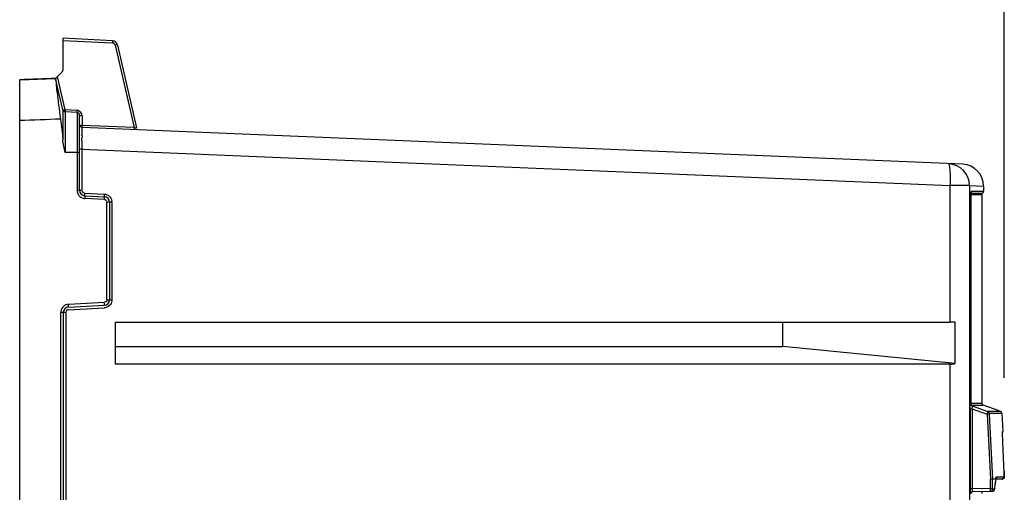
# Model space of a CAD drawing. Header units: inches. Extents: x 0 to 166, y 0 to 117.
# Tile 24 of 72: x 73.03 to 80.16, y 68.56 to 71.98. Entities that reach past the tile are written whole.
import ezdxf

# ---------------------------------------------------------------- set-up
doc = ezdxf.new("R2010")
doc.units = ezdxf.units.IN
doc.header["$LTSCALE"] = 9.105315
doc.header["$MEASUREMENT"] = 0
doc.layers.get('0').update_dxf_attribs({"linetype": 'CONTINUOUS'})
doc.styles.get("Standard").update_dxf_attribs({"font": 'txt', "width": 0.8})
doc.dimstyles.new('DIMSTYLE_1', dxfattribs={"dimtxt": 0.78125, "dimasz": 0.7, "dimexe": 0.18, "dimexo": 0.0625, "dimgap": 0.09, "dimtad": 1, "dimdec": 0, "dimzin": 4, "dimdsep": 46, "dimtxsty": 'STANDARD', "dimblk": '_FILLED', "dimblk1": '_FILLED', "dimblk2": '_FILLED', "dimcen": 0.09, "dimadec": 0, "dimazin": 0, "dimtfac": 1, "dimtdec": 0, "dimtofl": 0, "dimtmove": 0, "dimatfit": 3, "dimldrblk": '_FILLED', "dimfxl": 1, "dimtolj": 1, "dimtzin": 4, "dimarcsym": 0})

# ---------------------------------------------------------------- blocks, each defined once
blk = doc.blocks.new('_FILLED')
at = {"color": 0, "linetype": 'BYBLOCK'}
blk.add_solid([(0, 0), (-1, 0.143), (-1, -0.143)], dxfattribs=at)
blk = doc.blocks.new('*D13')
at = {"color": 7, "linetype": 'CONTINUOUS'}
for p, q in [((66.9308, 71.1174), (66.9308, 76.1928)), ((80.1618, 69.3858), (80.1618, 76.1928)), ((66.9308, 75.8178), (73.5463, 75.8178)), ((80.1618, 75.8178), (73.5463, 75.8178))]:
    blk.add_line(p, q, dxfattribs=at)
at = {"color": 7, "linetype": 'CONTINUOUS', "xscale": 0.7, "yscale": 0.7, "zscale": 0.7, "rotation": 180}
blk.add_blockref('_FILLED', (66.9308, 75.8178), dxfattribs=at)
at = {"color": 7, "linetype": 'CONTINUOUS', "xscale": 0.7, "yscale": 0.7, "zscale": 0.7}
blk.add_blockref('_FILLED', (80.1618, 75.8178), dxfattribs=at)
at = {"color": 7, "linetype": 'CONTINUOUS', "insert": (73.5463, 76.7944), "char_height": 0.78125, "width": 1.875, "attachment_point": 2, "line_spacing_factor": 0.9}
blk.add_mtext('336', dxfattribs=at)

msp = doc.modelspace()

# ---------------------------------------------------------------- linework, layer by layer
at = {"color": 7, "linetype": 'CONTINUOUS'}
for p, q in [((73.3481, 71.6252), (73.3481, 71.843)), ((73.705, 71.8243), (73.3481, 71.843)), ((73.3481, 71.8285), (73.705, 71.8097)), ((73.7232, 71.7945), (73.8611, 71.1973)), ((73.7413, 71.7939), (73.8793, 71.1964)), ((73.292, 71.5529), (73.3366, 71.5974)), ((73.0324, 71.5438), (73.292, 71.5529)), ((73.0324, 41.7921), (73.0324, 71.5427)), ((73.3447, 71.326), (73.292, 71.5529)), ((73.3629, 71.3253), (73.3066, 71.5675)), ((73.3448, 71.3257), (73.3447, 71.326)), ((73.3448, 71.3259), (73.3448, 71.1095)), ((73.4476, 71.3209), (73.3629, 71.3253)), ((73.3629, 71.3107), (73.3629, 71.0167)), ((73.4476, 71.3063), (73.3629, 71.3107)), ((73.4476, 71.3063), (73.4476, 70.7432)), ((73.4662, 70.7432), (73.4662, 71.2867)), ((73.4849, 71.2816), (73.4849, 71.2131)), ((73.8611, 71.1973), (73.4849, 71.2131)), ((79.8625, 70.9312), (73.4851, 71.1985)), ((73.4835, 71.1017), (73.4835, 71.1201)), ((73.4836, 71.0417), (73.4662, 71.0417)), ((73.4836, 71.0417), (73.4836, 70.7432)), ((73.4836, 71.0417), (79.7721, 70.7781)), ((73.4662, 71.0167), (73.3629, 71.0167)), ((73.4476, 70.7432), (73.4836, 70.7432)), ((79.7721, 69.7889), (79.7721, 70.7781)), ((79.9115, 70.7781), (79.7721, 70.7781)), ((79.9115, 70.7781), (79.9115, 42.2062)), ((79.9115, 70.7781), (80.0132, 70.7739)), ((80.0132, 70.7739), (80.0135, 70.7738)), ((80.0135, 70.7739), (80.0135, 70.7361)), ((73.5023, 70.7235), (73.6442, 70.7161)), ((73.5035, 70.7038), (73.6454, 70.6964)), ((73.6454, 70.6767), (73.5035, 70.6842)), ((79.9213, 70.7022), (79.9213, 69.1983)), ((79.9214, 70.7022), (79.9213, 70.7022)), ((79.9997, 70.7109), (79.9214, 70.7109)), ((79.9225, 70.7235), (80.0055, 70.7235)), ((79.9257, 70.7361), (80.0124, 70.7361)), ((79.9997, 70.7109), (79.9997, 69.2035)), ((73.6641, 69.9512), (73.6641, 70.6571)), ((73.7002, 70.6571), (73.6641, 70.6571)), ((73.6827, 70.6571), (73.6827, 69.9512)), ((73.7002, 70.6571), (73.7002, 69.9512)), ((73.3842, 69.8786), (73.6442, 69.8923)), ((73.6454, 69.9316), (73.3854, 69.918)), ((73.3854, 69.8983), (73.6454, 69.9119)), ((73.6641, 69.9512), (73.7002, 69.9512)), ((73.3294, 43.3924), (73.3294, 69.859)), ((73.3655, 69.859), (73.3294, 69.859)), ((73.3481, 69.859), (73.3481, 43.3924)), ((73.3655, 69.859), (73.3655, 43.3924)), ((73.7264, 69.4858), (73.7264, 69.7889)), ((73.7264, 69.7889), (79.7721, 69.7889)), ((78.5604, 69.7867), (73.7264, 69.7867)), ((79.8077, 69.7889), (78.5604, 69.7867)), ((78.5604, 69.6118), (78.5604, 69.7867)), ((79.8077, 69.49), (79.8077, 69.7889)), ((73.7264, 69.6118), (78.5604, 69.6118)), ((79.8077, 69.49), (78.5604, 69.6118)), ((79.7721, 69.4858), (73.7264, 69.4858)), ((79.7721, 68.4504), (79.7721, 69.4858)), ((79.9214, 69.2035), (79.9997, 69.2035)), ((79.925, 69.1888), (79.9544, 69.1887)), ((79.9309, 69.1837), (80.0441, 69.1424)), ((79.9544, 69.1887), (79.9683, 69.1887)), ((79.9683, 69.1887), (80.0079, 69.1887)), ((80.0079, 69.1887), (80.0099, 69.1887)), ((80.1265, 69.1464), (80.0097, 69.1889)), ((80.0101, 69.1887), (80.0101, 69.1887)), ((79.9163, 69.1626), (79.9163, 68.5826)), ((79.9317, 69.1626), (79.9317, 68.5826)), ((79.9317, 69.1626), (80.0387, 69.1236)), ((80.054, 69.1244), (80.0387, 69.1236)), ((80.0387, 69.1236), (80.0637, 68.6518)), ((80.0552, 69.1425), (80.0441, 69.1424)), ((80.054, 69.1244), (80.0791, 68.6522)), ((80.1459, 69.1289), (80.0544, 69.1289)), ((80.0802, 69.1426), (80.0552, 69.1425)), ((80.1253, 69.143), (80.0802, 69.1426)), ((80.1355, 69.1431), (80.1253, 69.143)), ((80.1459, 69.1289), (80.1528, 68.9981)), ((80.1508, 68.9896), (80.1508, 68.9907)), ((80.1509, 68.9813), (80.1509, 68.9844)), ((80.151, 68.9777), (80.1509, 68.9813)), ((80.1511, 68.9717), (80.151, 68.9777)), ((80.1511, 68.9981), (80.1528, 68.9981)), ((80.1514, 68.9623), (80.1511, 68.9717)), ((80.1518, 68.9515), (80.1514, 68.9623)), ((80.1525, 68.9358), (80.1518, 68.9515)), ((80.1524, 68.9359), (80.1522, 68.9411)), ((80.1524, 68.9359), (80.1525, 68.9358)), ((80.1618, 68.7113), (80.1619, 68.7111)), ((80.1622, 68.7007), (80.1619, 68.7111)), ((80.1624, 68.6939), (80.1622, 68.7007)), ((80.1626, 68.6879), (80.1624, 68.6939)), ((80.0791, 68.6522), (80.0637, 68.6518)), ((80.0637, 68.5849), (80.0637, 68.6518)), ((80.0791, 68.581), (80.0791, 68.6522)), ((80.1015, 68.6522), (80.0791, 68.6522)), ((80.0977, 68.6212), (80.0969, 68.6146)), ((80.1, 68.641), (80.0992, 68.6344)), ((80.1465, 68.6533), (80.0998, 68.6525)), ((80.1015, 68.6522), (80.1, 68.641)), ((80.1015, 68.6499), (80.1015, 68.6522)), ((80.1064, 68.6689), (80.1233, 68.6693)), ((80.1233, 68.6693), (80.1376, 68.6695)), ((80.1376, 68.6695), (80.1437, 68.6695)), ((80.1437, 68.6695), (80.1583, 68.6697)), ((80.1583, 68.6697), (80.1619, 68.6698)), ((79.9317, 68.5826), (79.9163, 68.5826)), ((80.0637, 68.5849), (79.9317, 68.5826)), ((79.9363, 68.563), (80.0774, 68.5655)), ((80.0638, 68.5803), (80.0637, 68.5849)), ((80.0637, 68.5849), (80.0791, 68.5849)), ((80.0808, 68.581), (80.0791, 68.581)), ((80.0937, 68.5884), (80.0929, 68.5819)), ((80.093, 68.5816), (80.0929, 68.5819))]:
    msp.add_line(p, q, dxfattribs=at)
for points in [[(73.3462, 71.3247), (73.3459, 71.3248), (73.3457, 71.3249), (73.3454, 71.325), (73.3453, 71.3252), (73.3451, 71.3253), (73.345, 71.3255), (73.3449, 71.3256), (73.3448, 71.3257)], [(73.3503, 71.324), (73.3498, 71.324), (73.3492, 71.324), (73.3487, 71.3241), (73.3482, 71.3242), (73.3477, 71.3242), (73.3473, 71.3243), (73.3469, 71.3244), (73.3465, 71.3245), (73.3462, 71.3247)], [(73.3552, 71.3242), (73.3546, 71.3241), (73.354, 71.3241), (73.3534, 71.324), (73.3529, 71.324), (73.3524, 71.324), (73.3518, 71.324), (73.3513, 71.324), (73.3508, 71.324), (73.3503, 71.324)], [(73.3552, 71.3242), (73.356, 71.3242), (73.3568, 71.3243), (73.3576, 71.3244), (73.3585, 71.3245), (73.3594, 71.3247), (73.3602, 71.3248), (73.3611, 71.325), (73.362, 71.3251), (73.3629, 71.3253)], [(79.9214, 70.7022), (79.9215, 70.7058), (79.9215, 70.7097), (79.9217, 70.7133), (79.9219, 70.7167), (79.9221, 70.7197), (79.9224, 70.7224), (79.9227, 70.7247), (79.9229, 70.7266), (79.9232, 70.7279), (79.9234, 70.7288)], [(79.9232, 70.7278), (79.9234, 70.7282), (79.9242, 70.7296), (79.9248, 70.7312), (79.9253, 70.7328), (79.9256, 70.7344), (79.9257, 70.7361)], [(79.9214, 69.1984), (79.9214, 69.1984), (79.9213, 69.1983)], [(79.9286, 69.1854), (79.9285, 69.1855), (79.9281, 69.1857), (79.9274, 69.1862), (79.9263, 69.1872), (79.9251, 69.1884), (79.9239, 69.19), (79.923, 69.1918), (79.9222, 69.1937), (79.9216, 69.1959), (79.9214, 69.1984)], [(79.9311, 69.1836), (79.9305, 69.1839), (79.9286, 69.1848), (79.927, 69.1859), (79.9256, 69.1872), (79.9246, 69.1884)], [(80.0544, 69.1289), (80.0543, 69.1287), (80.0542, 69.1284), (80.0541, 69.128), (80.0541, 69.1276), (80.054, 69.127), (80.054, 69.1265), (80.054, 69.1259), (80.054, 69.1252), (80.054, 69.1244)], [(80.146, 69.1289), (80.1457, 69.131), (80.145, 69.1337), (80.1438, 69.1362), (80.1423, 69.1383), (80.1406, 69.14), (80.1387, 69.1414), (80.1367, 69.1425), (80.1355, 69.143)], [(80.1508, 68.9898), (80.1517, 68.9914), (80.1525, 68.9944), (80.1528, 68.9974), (80.1528, 68.9981)], [(80.1508, 68.9916), (80.1508, 68.9925), (80.1508, 68.9932), (80.1508, 68.9939), (80.1508, 68.9944), (80.1509, 68.9947)], [(80.1509, 68.9844), (80.1508, 68.9872), (80.1508, 68.9885)], [(80.1465, 68.6533), (80.1502, 68.6538), (80.1534, 68.655), (80.1562, 68.6568), (80.1585, 68.6591), (80.1601, 68.6615), (80.1611, 68.6638), (80.1617, 68.6656), (80.1621, 68.6672), (80.1623, 68.6686), (80.1624, 68.6699), (80.1625, 68.6712), (80.1626, 68.6727), (80.1626, 68.6743), (80.1626, 68.6761), (80.1627, 68.6781), (80.1627, 68.6803), (80.1627, 68.6826), (80.1626, 68.6851), (80.1626, 68.6879)], [(80.1015, 68.6499), (80.1016, 68.6511), (80.102, 68.6537), (80.1023, 68.6559), (80.1026, 68.6576), (80.1029, 68.6588), (80.103, 68.6591)], [(79.9272, 68.5597), (79.929, 68.561), (79.931, 68.5619), (79.9332, 68.5626), (79.9355, 68.563), (79.9363, 68.563)], [(80.0774, 68.5655), (80.0779, 68.5655), (80.0785, 68.5655), (80.079, 68.5656), (80.0795, 68.5656), (80.0801, 68.5657), (80.0806, 68.5659), (80.0811, 68.566), (80.0817, 68.5661), (80.0822, 68.5663)], [(80.0822, 68.5663), (80.0838, 68.567), (80.0857, 68.568), (80.0874, 68.5693), (80.0889, 68.5708), (80.0902, 68.5724), (80.0912, 68.5741), (80.0919, 68.5757), (80.0925, 68.5773), (80.0928, 68.579), (80.093, 68.5805), (80.093, 68.5819)]]:
    msp.add_lwpolyline(points, dxfattribs=at)
for centre, radius, start, end in [((73.703, 71.785), 0.0394, 13, 87), ((73.3087, 71.6252), 0.0394, 315, 360), ((74.5404, 36.4006), 35.1744, 92.03392, 92.45726), ((79.2805, 72.121), 6.0148, 186.83665, 187.95363), ((73.3639, 71.3304), 0.0197, 193.09838, 266.98525), ((73.4455, 71.2823), 0.0387, 76.86241, 86.9012), ((76.2467, -11.9951), 83.3044, 92.007949, 92.211356), ((77.6784, 71.9019), 4.3979, 188.01527, 188.29385), ((77.3472, 71.8538), 4.0632, 188.29575, 188.42997), ((73.4465, 71.2866), 0.0197, 0.04684, 87.02006), ((73.4859, 71.2182), 0.0197, 180, 267.6), ((79.5285, 71.1058), 6.0449, 179.7033, 179.8647), ((84.6926, 71.0933), 11.2091, 179.95699, 180.26378), ((79.754, 70.7781), 0.1575, 0, 87.59995), ((79.856, 70.7739), 0.1575, 359.99612, 87.60029), ((73.5056, 70.7432), 0.0394, 180, 267), ((73.5066, 70.7426), 0.0585, 256.69362, 266.94588), ((73.6434, 70.6571), 0.0394, 0, 87), ((80.1717, 70.7022), 0.2504, 178.58956, 179.99794), ((80.0146, 70.7109), 0.015, 122.64755, 180), ((79.9985, 70.7361), 0.015, 302.64809, 360), ((73.6413, 70.657), 0.0589, 0.0482, 9.63667), ((73.3875, 69.859), 0.0394, 92.99999, 180), ((73.6434, 69.9512), 0.0394, 273, 360), ((73.3877, 69.8589), 0.0583, 169.63157, 179.93917), ((80.0154, 69.2035), 0.0157, 180.00003, 250.20916), ((-4.6955, 65.2754), 84.9268, 2.318688, 2.470353), ((73.2379, 69.434), 6.9078, 352.96849, 353.18742), ((74.8632, 69.2394), 5.2709, 353.26436, 353.40915)]:
    msp.add_arc(centre, radius, start, end, dxfattribs=at)
for centre, major_axis, ratio, start_param, end_param in [((79.754, 69.7862), (0.1575, 0.0003), 0.017455, 1.222664, 1.455569), ((79.754, 69.6433), (-0.1176, 0.1176), 0.890968, -3.869395, -3.636489)]:
    msp.add_ellipse(centre, major_axis=major_axis, ratio=ratio, start_param=start_param, end_param=end_param, dxfattribs=at)
for points, knots in [([(73.705, 71.8243), (73.7059, 71.8243), (73.7043, 71.8177), (73.7052, 71.815), (73.705, 71.8117)], [0, 0, 0, 0, 0.20965, 1, 1, 1, 1]), ([(73.7232, 71.7945), (73.7218, 71.7997), (73.7175, 71.8094), (73.7093, 71.807), (73.7075, 71.8059)], [0, 0, 0, 0, 0.722965, 1, 1, 1, 1]), ([(73.7413, 71.7939), (73.741, 71.7954), (73.7343, 71.7971), (73.7297, 71.7954), (73.7262, 71.7941)], [0, 0, 0, 0, 0.292416, 1, 1, 1, 1]), ([(73.292, 71.5531), (73.295, 71.5402), (73.2962, 71.4901), (73.3041, 71.4412), (73.3084, 71.405)], [0, 0, 0, 0, 0.266855, 1, 1, 1, 1]), ([(73.3629, 71.3253), (73.3627, 71.3218), (73.3627, 71.3196), (73.3625, 71.3112), (73.3629, 71.3137), (73.363, 71.3144)], [0, 0, 0, 0, 0.705262, 0.867837, 1, 1, 1, 1]), ([(73.4476, 71.3063), (73.4467, 71.3064), (73.4483, 71.3129), (73.4474, 71.3156), (73.4476, 71.3189)], [0, 0, 0, 0, 0.20657, 1, 1, 1, 1]), ([(73.4849, 71.2816), (73.4806, 71.2823), (73.4771, 71.2823), (73.4672, 71.2835), (73.4701, 71.2855), (73.4711, 71.2859)], [0, 0, 0, 0, 0.667543, 0.843872, 1, 1, 1, 1]), ([(73.4662, 71.2182), (73.4662, 71.2168), (73.4711, 71.2129), (73.4762, 71.2142), (73.4797, 71.2148)], [0, 0, 0, 0, 0.279918, 1, 1, 1, 1]), ([(73.4836, 71.1371), (73.4837, 71.1457), (73.4842, 71.1603), (73.4833, 71.1811), (73.4858, 71.1898), (73.4837, 71.1985), (73.4851, 71.1985)], [0, 0, 0, 0, 0.420749, 0.737293, 0.933285, 1, 1, 1, 1]), ([(73.4849, 71.2131), (73.4848, 71.2102), (73.4847, 71.2057), (73.4847, 71.201), (73.4849, 71.1993)], [0, 0, 0, 0, 0.618726, 1, 1, 1, 1]), ([(73.8611, 71.1973), (73.861, 71.1955), (73.8609, 71.1917), (73.8609, 71.1887), (73.8609, 71.1833), (73.8612, 71.186), (73.8613, 71.1867)], [0, 0, 0, 0, 0.371303, 0.700189, 0.859131, 1, 1, 1, 1]), ([(73.8611, 71.1973), (73.8632, 71.1967), (73.8679, 71.1957), (73.872, 71.1949), (73.879, 71.1942), (73.8757, 71.1963), (73.8748, 71.1968)], [0, 0, 0, 0, 0.342615, 0.669235, 0.836762, 1, 1, 1, 1]), ([(79.7721, 70.7781), (79.7729, 70.7981), (79.7736, 70.8344), (79.7725, 70.8856), (79.7685, 70.913), (79.7652, 70.9353), (79.7606, 70.9355)], [0, 0, 0, 0, 0.377073, 0.697232, 0.913528, 1, 1, 1, 1]), ([(73.5023, 70.7235), (73.4978, 70.7237), (73.4878, 70.7246), (73.4861, 70.7363), (73.4885, 70.7394)], [0, 0, 0, 0, 0.538848, 1, 1, 1, 1]), ([(73.5023, 70.7235), (73.5021, 70.7199), (73.5033, 70.716), (73.5005, 70.7068), (73.5025, 70.7067)], [0, 0, 0, 0, 0.641915, 1, 1, 1, 1]), ([(73.5035, 70.7038), (73.5048, 70.7038), (73.5028, 70.6956), (73.5038, 70.6921), (73.5035, 70.6882)], [0, 0, 0, 0, 0.250816, 1, 1, 1, 1]), ([(73.6442, 70.7161), (73.6441, 70.7138), (73.6439, 70.7088), (73.644, 70.7049), (73.644, 70.6975), (73.6451, 70.7007), (73.6452, 70.7015)], [0, 0, 0, 0, 0.356071, 0.692802, 0.872446, 1, 1, 1, 1]), ([(73.6454, 70.6767), (73.6456, 70.6804), (73.6442, 70.6843), (73.6478, 70.6936), (73.6458, 70.6937)], [0, 0, 0, 0, 0.643781, 1, 1, 1, 1]), ([(73.6458, 70.6937), (73.6456, 70.6937), (73.6457, 70.6924), (73.6455, 70.6919), (73.6454, 70.6913)], [0, 0, 0, 0, 0.241227, 1, 1, 1, 1]), ([(73.6454, 70.6767), (73.6499, 70.6765), (73.6599, 70.6759), (73.6612, 70.6643), (73.6589, 70.6613)], [0, 0, 0, 0, 0.539433, 1, 1, 1, 1]), ([(79.9257, 70.7361), (79.9229, 70.7361), (79.9232, 70.7216), (79.9215, 70.715), (79.9214, 70.7084)], [0, 0, 0, 0, 0.291967, 1, 1, 1, 1]), ([(73.3854, 69.8983), (73.3867, 69.8984), (73.3847, 69.9066), (73.3857, 69.9101), (73.3854, 69.914)], [0, 0, 0, 0, 0.252501, 1, 1, 1, 1]), ([(73.6524, 69.8933), (73.651, 69.8931), (73.6483, 69.8926), (73.6456, 69.8924), (73.6442, 69.8923)], [0, 0, 0, 0, 0.501114, 1, 1, 1, 1]), ([(73.6454, 69.9119), (73.6467, 69.912), (73.6448, 69.9202), (73.6457, 69.9236), (73.6454, 69.9275)], [0, 0, 0, 0, 0.250834, 1, 1, 1, 1]), ([(73.6641, 69.9512), (73.6641, 69.9468), (73.664, 69.9368), (73.6524, 69.9348), (73.6494, 69.937)], [0, 0, 0, 0, 0.540054, 1, 1, 1, 1]), ([(73.3842, 69.8786), (73.3797, 69.8784), (73.3697, 69.8776), (73.368, 69.8658), (73.3704, 69.8628)], [0, 0, 0, 0, 0.538906, 1, 1, 1, 1]), ([(79.918, 69.1905), (79.9182, 69.1923), (79.9188, 69.1949), (79.9197, 69.1978), (79.9205, 69.1983)], [0, 0, 0, 0, 0.671253, 1, 1, 1, 1]), ([(79.9213, 69.1983), (79.9213, 69.1967), (79.9218, 69.1934), (79.9233, 69.1904), (79.9243, 69.189)], [0, 0, 0, 0, 0.495913, 1, 1, 1, 1]), ([(79.9243, 69.189), (79.9251, 69.1878), (79.927, 69.1857), (79.9295, 69.1842), (79.9309, 69.1837)], [0, 0, 0, 0, 0.506855, 1, 1, 1, 1]), ([(79.9309, 69.1837), (79.9277, 69.1841), (79.9292, 69.1737), (79.9309, 69.1698), (79.9319, 69.1678)], [0, 0, 0, 0, 0.584766, 1, 1, 1, 1]), ([(79.9163, 69.1626), (79.9181, 69.1623), (79.9233, 69.1627), (79.9284, 69.1626), (79.9317, 69.1626)], [0, 0, 0, 0, 0.3548, 1, 1, 1, 1]), ([(80.0441, 69.1424), (80.0435, 69.1412), (80.0423, 69.136), (80.0408, 69.1311), (80.0399, 69.1273)], [0, 0, 0, 0, 0.266973, 1, 1, 1, 1]), ([(80.1522, 68.9411), (80.1519, 68.948), (80.1514, 68.9666), (80.15, 68.9853), (80.1509, 68.9971)], [0, 0, 0, 0, 0.369916, 1, 1, 1, 1]), ([(80.1618, 68.7113), (80.1622, 68.7013), (80.1638, 68.6866), (80.1618, 68.6759), (80.1629, 68.6699), (80.1619, 68.6698)], [0, 0, 0, 0, 0.724225, 0.92829, 1, 1, 1, 1]), ([(80.1015, 68.6522), (80.1017, 68.6543), (80.1027, 68.6597), (80.1028, 68.6667), (80.1057, 68.6686)], [0, 0, 0, 0, 0.385591, 1, 1, 1, 1]), ([(80.1064, 68.6689), (80.1065, 68.6669), (80.106, 68.6629), (80.1046, 68.659), (80.1035, 68.6574)], [0, 0, 0, 0, 0.495224, 1, 1, 1, 1]), ([(80.1619, 68.6698), (80.1621, 68.666), (80.1621, 68.6575), (80.1522, 68.6554), (80.1496, 68.6574)], [0, 0, 0, 0, 0.545454, 1, 1, 1, 1]), ([(79.9163, 68.5826), (79.9163, 68.5786), (79.9171, 68.5673), (79.9159, 68.5543), (79.9201, 68.548)], [0, 0, 0, 0, 0.3444, 1, 1, 1, 1]), ([(79.921, 68.5473), (79.921, 68.5495), (79.9225, 68.5541), (79.9256, 68.5577), (79.9274, 68.5592)], [0, 0, 0, 0, 0.48074, 1, 1, 1, 1]), ([(79.9274, 68.5592), (79.9287, 68.5603), (79.9315, 68.5621), (79.9348, 68.563), (79.9363, 68.563)], [0, 0, 0, 0, 0.518997, 1, 1, 1, 1]), ([(79.9363, 68.563), (79.9331, 68.5629), (79.9317, 68.5716), (79.9324, 68.5764), (79.9329, 68.5787)], [0, 0, 0, 0, 0.576865, 1, 1, 1, 1]), ([(80.0029, 68.5488), (80.0029, 68.5523), (80.0044, 68.5559), (80.0021, 68.5645), (80.0038, 68.5645)], [0, 0, 0, 0, 0.675485, 1, 1, 1, 1]), ([(80.0642, 68.5652), (80.0633, 68.5652), (80.0655, 68.5722), (80.0639, 68.5748), (80.0639, 68.5782)], [0, 0, 0, 0, 0.211222, 1, 1, 1, 1]), ([(80.0929, 68.5819), (80.091, 68.5814), (80.0869, 68.5809), (80.0829, 68.5811), (80.0808, 68.581)], [0, 0, 0, 0, 0.492978, 1, 1, 1, 1])]:
    msp.add_open_spline(points, degree=3, knots=knots, dxfattribs=at)
for points in [[(73.4849, 71.2816), (73.4849, 71.2979), (73.4702, 71.3162), (73.4543, 71.3199)], [(73.3279, 71.2581), (73.3352, 71.2088), (73.3413, 71.1593), (73.3448, 71.1096)], [(73.3629, 71.0167), (73.355, 71.0472), (73.347, 71.0781), (73.3448, 71.1096)], [(73.4476, 70.7432), (73.4476, 70.7301), (73.4524, 70.7165), (73.4605, 70.7063)], [(73.4605, 70.7063), (73.4685, 70.6962), (73.4806, 70.6886), (73.4932, 70.6857)], [(73.6442, 70.7161), (73.6573, 70.7154), (73.6708, 70.7097), (73.6806, 70.701)], [(73.6806, 70.701), (73.6903, 70.6923), (73.6972, 70.6797), (73.6993, 70.6669)], [(73.3493, 69.9032), (73.3397, 69.8946), (73.3327, 69.8821), (73.3304, 69.8694)], [(73.3854, 69.918), (73.3724, 69.9173), (73.359, 69.9118), (73.3493, 69.9032)], [(73.6892, 69.9172), (73.6805, 69.9054), (73.6668, 69.896), (73.6524, 69.8933)], [(73.7002, 69.9512), (73.7002, 69.9393), (73.6963, 69.9268), (73.6892, 69.9172)], [(79.9163, 69.1626), (79.9164, 69.1719), (79.9165, 69.1813), (79.918, 69.1905)], [(80.0543, 69.1289), (80.0538, 69.1346), (80.0493, 69.1405), (80.044, 69.1425)], [(80.0796, 68.581), (80.0796, 68.5736), (80.0715, 68.5654), (80.0642, 68.5652)], [(80.0822, 68.5663), (80.0881, 68.5684), (80.093, 68.5756), (80.0929, 68.5819)]]:
    msp.add_open_spline(points, degree=3, dxfattribs=at)

# ---------------------------------------------------------------- dimensions: what is measured, and where the dimension line sits
dim = msp.add_linear_dim(base=(66.9308, 75.8178), p1=(80.1618, 69.3858), p2=(66.9308, 71.1174), angle=180, dimstyle='DIMSTYLE_1', dxfattribs=at)
dim.commit()
dim.dimension.update_dxf_attribs({"geometry": '*D13', "text_midpoint": (72.6088, 76.4038), "dimtype": 160})

doc.saveas('drawing.dxf')
